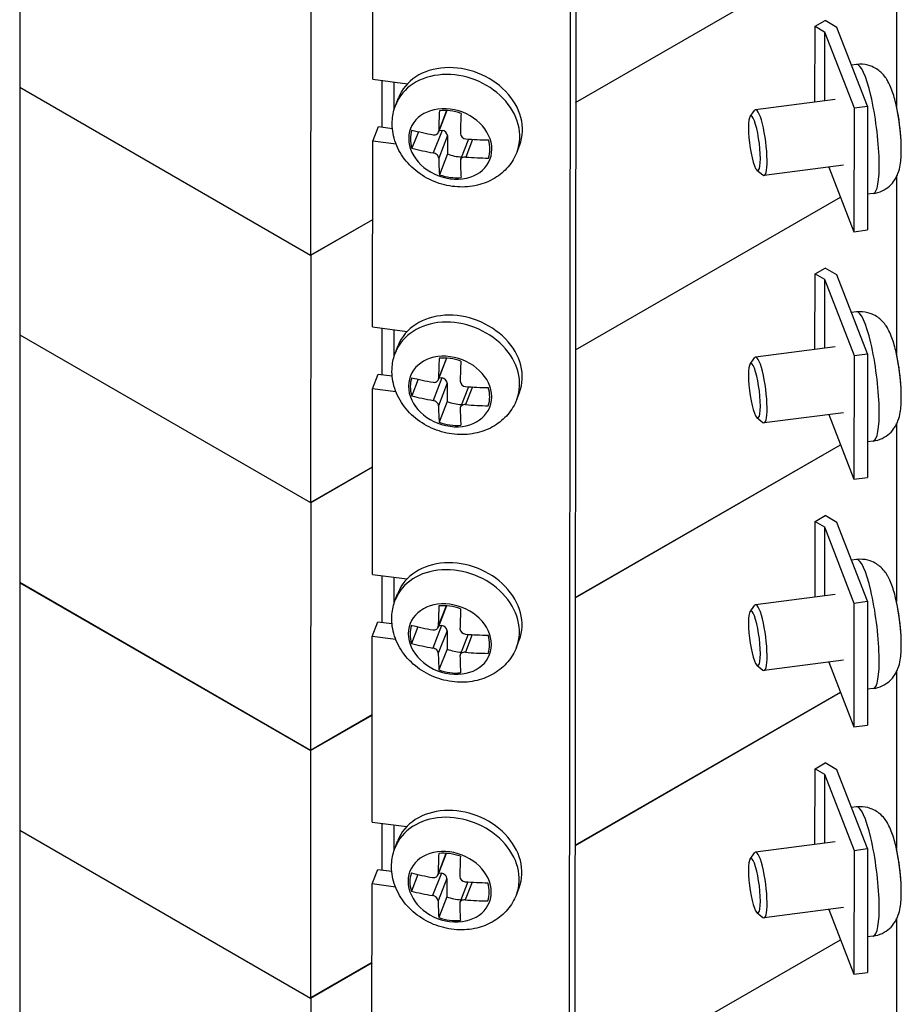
# Model space of a CAD drawing. Header units: inches. Extents: x 0 to 33.1, y 0 to 21.1.
# Tile 12 of 22: x 22.1 to 24.3, y 9.5 to 12. Entities that reach past the tile are written whole.
import ezdxf

# ---------------------------------------------------------------- set-up
doc = ezdxf.new("R2010")
doc.units = ezdxf.units.IN
doc.header["$LTSCALE"] = 0.5
doc.header["$MEASUREMENT"] = 0
doc.layers.add('AM_VIS', color=7, linetype='Continuous', lineweight=30)

msp = doc.modelspace()

# ---------------------------------------------------------------- linework, layer by layer
at = {"layer": 'AM_VIS', "color": 31}
for p, q in [((23.4509, 14.3285), (23.443, 4.8322)), ((23.4368, 14.2924), (23.429, 4.7962)), ((22.9468, 11.8285), (22.9472, 12.288)), ((22.9468, 11.8285), (23.0326, 11.8174)), ((22.9467, 11.6753), (22.9607, 11.7114)), ((22.9607, 11.7114), (22.9953, 11.7069)), ((22.9463, 11.2158), (22.9467, 11.6753)), ((23.0046, 11.6678), (22.9467, 11.6753)), ((22.9463, 11.2158), (23.0321, 11.2047)), ((22.9462, 11.0627), (22.9602, 11.0987)), ((22.9602, 11.0987), (22.9948, 11.0943)), ((22.9458, 10.6032), (22.9462, 11.0627)), ((23.0041, 11.0552), (22.9462, 11.0627)), ((22.9458, 10.6032), (23.0316, 10.592)), ((22.9457, 10.45), (22.9597, 10.4861)), ((22.9597, 10.4861), (22.9943, 10.4816)), ((22.9453, 9.9905), (22.9457, 10.45)), ((23.0036, 10.4425), (22.9457, 10.45)), ((22.9453, 9.9905), (23.0311, 9.9794)), ((22.9452, 9.8373), (22.9592, 9.8734)), ((22.9592, 9.8734), (22.9938, 9.8689)), ((22.9448, 9.3778), (22.9452, 9.8373)), ((23.0031, 9.8298), (22.9452, 9.8373))]:
    msp.add_line(p, q, dxfattribs=at)
at = {"layer": 'AM_VIS', "color": 52}
msp.add_line((22.0732, 14.1353), (22.0732, 7.3992), dxfattribs=at)
at = {"layer": 'AM_VIS', "color": 181}
for p, q in [((24.2428, 12.2001), (24.2425, 11.7619)), ((23.4487, 11.7712), (24.1042, 12.1489)), ((24.0412, 11.9595), (24.0659, 11.9738)), ((24.0954, 11.9568), (24.0659, 11.9738)), ((24.041, 11.7721), (24.0412, 11.9595)), ((24.0412, 11.9595), (24.0643, 11.9462)), ((24.0643, 11.9462), (24.0642, 11.7751)), ((24.0643, 11.9462), (24.1376, 11.7575)), ((24.1711, 11.7618), (24.0954, 11.9568)), ((24.1376, 11.7575), (24.1373, 11.4511)), ((24.1376, 11.7575), (24.1711, 11.7618)), ((24.1711, 11.7618), (24.1709, 11.4555)), ((24.0752, 11.6112), (24.1373, 11.4511)), ((24.2428, 11.5877), (24.2425, 11.1495)), ((23.4482, 11.1586), (24.1042, 11.5365)), ((23.4482, 11.1586), (24.1042, 11.5365)), ((22.7933, 11.3935), (22.9466, 11.4818)), ((24.1373, 11.4511), (24.1709, 11.4555)), ((22.7933, 11.3935), (22.7928, 10.7809)), ((24.0412, 11.3472), (24.0659, 11.3614)), ((24.0954, 11.3444), (24.0659, 11.3614)), ((24.041, 11.1597), (24.0412, 11.3472)), ((24.0412, 11.3472), (24.0643, 11.3338)), ((24.0643, 11.3338), (24.0642, 11.1627)), ((24.0643, 11.3338), (24.1376, 11.1451)), ((24.1711, 11.1494), (24.0954, 11.3444)), ((22.9697, 11.0975), (22.9698, 11.2128)), ((22.9993, 11.209), (22.9993, 11.1416)), ((22.0732, 11.1963), (22.7928, 10.7809)), ((24.1376, 11.1451), (24.1373, 10.8388)), ((24.1376, 11.1451), (24.1711, 11.1494)), ((24.1711, 11.1494), (24.1709, 10.8431)), ((24.0752, 10.9988), (24.1373, 10.8388)), ((24.2426, 10.9749), (24.2426, 10.5361)), ((23.4477, 10.5459), (24.1042, 10.9242)), ((23.4477, 10.5452), (24.1042, 10.9242)), ((22.7928, 10.7809), (22.9461, 10.8692)), ((22.7933, 10.7812), (22.9461, 10.8692)), ((24.1373, 10.8388), (24.1709, 10.8431)), ((22.7933, 10.7812), (22.7928, 10.1685)), ((24.0411, 10.7346), (24.0658, 10.7489)), ((24.0953, 10.7319), (24.0658, 10.7489)), ((24.0411, 10.5472), (24.0411, 10.7346)), ((24.0411, 10.7346), (24.0642, 10.7213)), ((24.0642, 10.7213), (24.1374, 10.5324)), ((24.0642, 10.7213), (24.0642, 10.5502)), ((24.171, 10.5368), (24.0953, 10.7319)), ((22.9697, 10.4848), (22.9698, 10.6001)), ((22.0732, 10.584), (22.7928, 10.1685)), ((22.0732, 10.5828), (22.793, 10.1672)), ((22.9993, 10.5962), (22.9993, 10.5306)), ((24.1374, 10.5324), (24.171, 10.5368)), ((24.1374, 10.5324), (24.1374, 10.2262)), ((24.171, 10.5368), (24.171, 10.2306)), ((24.0754, 10.3863), (24.1374, 10.2262)), ((24.2428, 10.3627), (24.2425, 9.9248)), ((23.4472, 9.9332), (24.1042, 10.3118)), ((23.4472, 9.9325), (24.1042, 10.3118)), ((22.7928, 10.1685), (22.9455, 10.2565)), ((22.793, 10.1672), (22.9455, 10.2552)), ((24.1374, 10.2262), (24.171, 10.2306)), ((22.793, 10.1672), (22.793, 9.5548)), ((24.0412, 10.1224), (24.0659, 10.1367)), ((24.0954, 10.1197), (24.0659, 10.1367)), ((24.041, 9.935), (24.0412, 10.1224)), ((24.0412, 10.1224), (24.0643, 10.1091)), ((24.1711, 9.9247), (24.0954, 10.1197)), ((24.0643, 10.1091), (24.0642, 9.938)), ((24.0643, 10.1091), (24.1376, 9.9204)), ((22.0732, 9.9704), (22.793, 9.5548)), ((22.9698, 9.872), (22.9698, 9.9873)), ((22.9993, 9.9835), (22.9993, 9.9197)), ((24.1376, 9.9204), (24.1373, 9.614)), ((24.1376, 9.9204), (24.1711, 9.9247)), ((24.1711, 9.9247), (24.1709, 9.6183)), ((24.0752, 9.774), (24.1373, 9.614)), ((24.2428, 9.7506), (24.2425, 9.3124)), ((23.4467, 9.3206), (24.1042, 9.6994)), ((23.4467, 9.3206), (24.1042, 9.6994)), ((22.793, 9.5548), (22.945, 9.6426)), ((22.7933, 9.5564), (22.945, 9.6439)), ((24.1373, 9.614), (24.1709, 9.6183)), ((22.7933, 9.5564), (22.7928, 8.9437))]:
    msp.add_line(p, q, dxfattribs=at)
at = {"layer": 'AM_VIS', "color": 171}
for p, q in [((23.4487, 11.7712), (24.1042, 12.1489)), ((22.7933, 12.0059), (22.7928, 11.3932)), ((22.9697, 11.7102), (22.9698, 11.8255)), ((22.9993, 11.8217), (22.9993, 11.7524)), ((22.0732, 11.8087), (22.7928, 11.3932)), ((22.7928, 11.3932), (22.9466, 11.4818))]:
    msp.add_line(p, q, dxfattribs=at)
at = {"layer": 'AM_VIS', "color": 132}
for p, q in [((24.1441, 11.865), (24.1317, 11.8634)), ((23.0035, 11.7653), (23.0102, 11.7825)), ((24.0909, 11.7785), (23.8942, 11.7532)), ((23.1301, 11.7511), (23.1093, 11.6974)), ((23.1295, 11.7511), (23.1099, 11.7008)), ((23.8802, 11.7362), (23.8917, 11.7515)), ((23.0598, 11.6988), (23.0438, 11.6578)), ((23.1181, 11.702), (23.0965, 11.6464)), ((23.1114, 11.7029), (23.1181, 11.702)), ((23.1315, 11.6891), (23.1099, 11.6335)), ((23.1315, 11.6891), (23.1315, 11.6436)), ((23.1838, 11.6804), (23.1641, 11.6296)), ((23.1939, 11.6797), (23.177, 11.636)), ((23.3037, 11.6488), (23.3103, 11.6659)), ((23.1315, 11.6436), (23.1116, 11.5923)), ((23.8973, 11.6035), (23.9123, 11.5916)), ((24.1118, 11.6159), (23.9151, 11.5906)), ((24.1852, 11.5457), (24.1709, 11.5438)), ((24.1441, 11.2527), (24.1317, 11.251)), ((23.003, 11.1527), (23.0097, 11.1698)), ((24.0909, 11.1662), (23.8942, 11.1409)), ((23.1296, 11.1384), (23.1088, 11.0848)), ((23.1289, 11.1384), (23.1094, 11.0882)), ((23.8802, 11.1238), (23.8917, 11.1392)), ((23.0592, 11.0862), (23.0433, 11.0451)), ((23.1176, 11.0894), (23.096, 11.0338)), ((23.1109, 11.0902), (23.1176, 11.0894)), ((23.131, 11.0764), (23.1094, 11.0208)), ((23.131, 11.0764), (23.131, 11.0309)), ((23.1833, 11.0677), (23.1636, 11.017)), ((23.1934, 11.0671), (23.1764, 11.0234)), ((23.3032, 11.0361), (23.3098, 11.0533)), ((23.131, 11.0309), (23.1111, 10.9796)), ((23.8973, 10.9912), (23.9123, 10.9792)), ((24.1118, 11.0035), (23.9151, 10.9782)), ((24.1852, 10.9333), (24.1709, 10.9314)), ((24.144, 10.6402), (24.1315, 10.6385)), ((23.0025, 10.54), (23.0092, 10.5572)), ((24.0909, 10.5536), (23.8941, 10.5282)), ((23.1291, 10.5257), (23.1083, 10.4721)), ((23.1284, 10.5258), (23.1089, 10.4755)), ((23.8802, 10.5111), (23.8917, 10.5265)), ((23.1171, 10.4767), (23.0955, 10.4211)), ((23.1104, 10.4776), (23.1171, 10.4767)), ((23.0587, 10.4735), (23.0428, 10.4324)), ((23.1305, 10.4638), (23.1089, 10.4081)), ((23.1305, 10.4638), (23.1305, 10.4182)), ((23.1828, 10.4551), (23.1631, 10.4043)), ((23.1929, 10.4544), (23.1759, 10.4107)), ((23.3027, 10.4235), (23.3093, 10.4406)), ((23.1305, 10.4182), (23.1106, 10.3669)), ((24.1119, 10.391), (23.9151, 10.3655)), ((23.8974, 10.3785), (23.9123, 10.3665)), ((24.1853, 10.3208), (24.171, 10.319)), ((24.1441, 10.0279), (24.1317, 10.0263)), ((23.002, 9.9274), (23.0086, 9.9445)), ((24.0909, 9.9414), (23.8942, 9.9161)), ((23.1286, 9.9131), (23.1078, 9.8594)), ((23.1279, 9.9131), (23.1084, 9.8628)), ((23.8802, 9.8991), (23.8917, 9.9144)), ((23.0582, 9.8608), (23.0423, 9.8198)), ((23.1166, 9.8641), (23.095, 9.8084)), ((23.13, 9.8511), (23.1084, 9.7955)), ((23.1099, 9.8649), (23.1166, 9.8641)), ((23.13, 9.8511), (23.13, 9.8056)), ((23.1823, 9.8424), (23.1626, 9.7916)), ((23.1924, 9.8417), (23.1754, 9.798)), ((23.3021, 9.8108), (23.3088, 9.828)), ((23.13, 9.8056), (23.1101, 9.7543)), ((24.1118, 9.7788), (23.9151, 9.7534)), ((23.8973, 9.7664), (23.9123, 9.7545)), ((24.1852, 9.7085), (24.1709, 9.7067))]:
    msp.add_line(p, q, dxfattribs=at)
for centre, radius, start, end in [((23.7446, 11.6513), 0.51, 3.7224, 13.3851), ((23.1774, 11.6948), 0.0138, 183.6285, 268.3153), ((23.7446, 11.6513), 0.51, 1.272, 2.4394), ((23.7446, 11.0389), 0.51, 3.7281, 13.3851), ((23.1769, 11.0821), 0.0138, 183.6285, 268.3153), ((23.7446, 11.0389), 0.51, 1.272, 2.4394), ((23.7446, 10.4262), 0.51, 3.7836, 13.4691), ((23.1764, 10.4694), 0.0138, 183.6285, 268.3153), ((23.7446, 10.4262), 0.51, 1.2639, 2.4203), ((23.7446, 9.8142), 0.51, 3.7281, 13.3851), ((23.1759, 9.8568), 0.0138, 183.6285, 268.3153), ((23.7446, 9.8142), 0.51, 1.272, 2.4394)]:
    msp.add_arc(centre, radius, start, end, dxfattribs=at)
for centre, major_axis, ratio, start_param, end_param in [((23.1602, 11.7242), (0.1501, -0.0583), 0.797229, 0, 3.141593), ((24.1647, 11.7053), (0.0205, -0.1597), 0.178879, 0, 3.141593), ((23.1536, 11.7071), (0.1501, -0.0583), 0.797229, 0, 3.141593), ((24.2315, 11.7139), (0.0135, -0.1046), 0.178879, 1.035428, 2.106164), ((23.1386, 11.6685), (0.0983, -0.0382), 0.797229, 1.870314, 8.153499), ((23.2208, 11.9528), (-0.0653, -0.5051), 0.178415, 5.147128, 5.257617), ((23.1384, 11.668), (0.0939, -0.0365), 0.797229, 1.594597, 2.147051), ((23.2745, 11.9459), (-0.0653, -0.5051), 0.178415, 5.147128, 5.257617), ((23.891, 11.6701), (0.0087, -0.0674), 0.178879, 5.656756, 11.939941), ((23.9046, 11.6719), (0.0105, -0.0813), 0.178879, 6.100357, 9.607606), ((23.1384, 11.668), (0.0939, -0.0365), 0.797229, 3.165394, 3.717847), ((23.2477, 11.9718), (0.5093, -0.0001), 0.576709, 4.30071, 4.411198), ((23.1181, 11.6908), (0.0128, -0.005), 0.797229, 0.300028, 1.870824), ((23.2477, 11.9718), (0.5093, -0.0001), 0.576709, 4.573249, 4.683737), ((23.1384, 11.668), (0.0939, -0.0365), 0.797229, 0.023801, 0.576254), ((24.2325, 11.7141), (0.0129, -0.0999), 0.178879, 1.12474, 1.219641), ((23.2476, 11.9269), (0.5093, -0.0001), 0.576709, 4.30071, 4.411198), ((23.2208, 11.9528), (-0.0653, -0.5051), 0.178415, 5.419668, 5.530156), ((23.1583, 11.7193), (0.0939, -0.0365), 0.797229, 4.73619, 5.097172), ((23.2745, 11.9459), (-0.0653, -0.5051), 0.178415, 5.419668, 5.530156), ((23.2476, 11.9269), (0.5093, -0.0001), 0.576709, 4.573249, 4.683737), ((23.1384, 11.668), (0.0939, -0.0365), 0.797229, 4.73619, 5.288643), ((23.1597, 11.1116), (0.1501, -0.0583), 0.797229, 0, 3.141593), ((23.1531, 11.0944), (0.1501, -0.0583), 0.797229, 0, 3.141593), ((24.1647, 11.093), (0.0205, -0.1597), 0.178879, 0, 3.141593), ((23.1381, 11.0559), (0.0983, -0.0382), 0.797229, 1.870314, 8.153499), ((23.2203, 11.3401), (-0.0653, -0.5051), 0.178415, 5.147128, 5.257617), ((23.1379, 11.0553), (0.0939, -0.0365), 0.797229, 1.594597, 2.147051), ((23.891, 11.0578), (0.0087, -0.0674), 0.178879, 5.656756, 11.939941), ((23.9046, 11.0595), (0.0105, -0.0813), 0.178879, 6.100357, 9.607606), ((24.2315, 11.1016), (0.0135, -0.1046), 0.178879, 1.035428, 2.106164), ((23.274, 11.3332), (-0.0653, -0.5051), 0.178415, 5.147128, 5.257617), ((23.1379, 11.0553), (0.0939, -0.0365), 0.797229, 3.165394, 3.717847), ((23.2471, 11.3591), (0.5093, -0.0001), 0.576709, 4.30071, 4.411198), ((23.1176, 11.0782), (0.0128, -0.005), 0.797229, 0.300028, 1.870824), ((23.2471, 11.3591), (0.5093, -0.0001), 0.576709, 4.573249, 4.683737), ((23.1379, 11.0553), (0.0939, -0.0365), 0.797229, 0.023801, 0.576254), ((24.2325, 11.1017), (0.0129, -0.0999), 0.178879, 1.12474, 1.220084), ((23.2471, 11.3142), (0.5093, -0.0001), 0.576709, 4.30071, 4.411198), ((23.2203, 11.3401), (-0.0653, -0.5051), 0.178415, 5.419668, 5.530156), ((23.1578, 11.1066), (0.0939, -0.0365), 0.797229, 4.73619, 5.097172), ((23.274, 11.3332), (-0.0653, -0.5051), 0.178415, 5.419668, 5.530156), ((23.2471, 11.3142), (0.5093, -0.0001), 0.576709, 4.573249, 4.683737), ((23.1379, 11.0553), (0.0939, -0.0365), 0.797229, 4.73619, 5.288643), ((23.1592, 10.4989), (0.1501, -0.0583), 0.797229, 0, 3.141593), ((23.1526, 10.4817), (0.1501, -0.0583), 0.797229, 0, 3.141593), ((24.1647, 10.4805), (0.0206, -0.1597), 0.178415, 0, 3.141593), ((23.1376, 10.4432), (0.0983, -0.0382), 0.797229, 1.870314, 8.153499), ((23.2198, 10.7275), (-0.0653, -0.5051), 0.178415, 5.147128, 5.257617), ((23.1374, 10.4426), (0.0939, -0.0365), 0.797229, 1.594597, 2.147051), ((23.9046, 10.4469), (0.0105, -0.0813), 0.178415, 6.100853, 9.607111), ((24.2315, 10.4891), (0.0135, -0.1046), 0.178415, 1.030927, 2.110666), ((23.2735, 10.7205), (-0.0653, -0.5051), 0.178415, 5.147128, 5.257617), ((23.891, 10.4451), (0.0087, -0.0674), 0.178415, 5.656128, 11.939313), ((23.1374, 10.4426), (0.0939, -0.0365), 0.797229, 3.165394, 3.717847), ((23.2466, 10.7464), (0.5093, -0.0001), 0.576709, 4.30071, 4.411198), ((23.1171, 10.4655), (0.0128, -0.005), 0.797229, 0.300028, 1.870824), ((23.2466, 10.7464), (0.5093, -0.0001), 0.576709, 4.573249, 4.683737), ((23.1374, 10.4426), (0.0939, -0.0365), 0.797229, 0.023801, 0.576254), ((24.2325, 10.4892), (0.0129, -0.0999), 0.178415, 1.119168, 1.219965), ((23.2466, 10.7015), (0.5093, -0.0001), 0.576709, 4.30071, 4.411198), ((23.2198, 10.7275), (-0.0653, -0.5051), 0.178415, 5.419668, 5.530156), ((23.1573, 10.494), (0.0939, -0.0365), 0.797229, 4.73619, 5.097172), ((23.2466, 10.7015), (0.5093, -0.0001), 0.576709, 4.573249, 4.683737), ((23.2735, 10.7205), (-0.0653, -0.5051), 0.178415, 5.419668, 5.530156), ((23.1374, 10.4426), (0.0939, -0.0365), 0.797229, 4.73619, 5.288643), ((23.1587, 9.8862), (0.1501, -0.0583), 0.797229, 0, 3.141593), ((23.1521, 9.8691), (0.1501, -0.0583), 0.797229, 0, 3.141593), ((24.1647, 9.8682), (0.0205, -0.1597), 0.178879, 0, 3.141593), ((23.1371, 9.8305), (0.0983, -0.0382), 0.797229, 1.870314, 8.153499), ((23.9046, 9.8348), (0.0105, -0.0813), 0.178879, 6.100357, 9.607606), ((24.2315, 9.8768), (0.0135, -0.1046), 0.178879, 1.035428, 2.106164), ((23.2193, 10.1148), (-0.0653, -0.5051), 0.178415, 5.147128, 5.257617), ((23.1369, 9.83), (0.0939, -0.0365), 0.797229, 1.594597, 2.147051), ((23.2729, 10.1079), (-0.0653, -0.5051), 0.178415, 5.147128, 5.257617), ((23.891, 9.833), (0.0087, -0.0674), 0.178879, 5.656756, 11.939941), ((23.1369, 9.83), (0.0939, -0.0365), 0.797229, 3.165394, 3.717847), ((23.2461, 10.1338), (0.5093, -0.0001), 0.576709, 4.30071, 4.411198), ((23.1166, 9.8528), (0.0128, -0.005), 0.797229, 0.300028, 1.870824), ((23.2461, 10.1338), (0.5093, -0.0001), 0.576709, 4.573249, 4.683737), ((24.2325, 9.8769), (0.0129, -0.0999), 0.178879, 1.12474, 1.220084), ((23.2461, 10.0889), (0.5093, -0.0001), 0.576709, 4.30071, 4.411198), ((23.1369, 9.83), (0.0939, -0.0365), 0.797229, 0.023801, 0.576254), ((23.2193, 10.1148), (-0.0653, -0.5051), 0.178415, 5.419668, 5.530156), ((23.1568, 9.8813), (0.0939, -0.0365), 0.797229, 4.73619, 5.097172), ((23.2461, 10.0889), (0.5093, -0.0001), 0.576709, 4.573249, 4.683737), ((23.2729, 10.1079), (-0.0653, -0.5051), 0.178415, 5.419668, 5.530156), ((23.1369, 9.83), (0.0939, -0.0365), 0.797229, 4.73619, 5.288643)]:
    msp.add_ellipse(centre, major_axis=major_axis, ratio=ratio, start_param=start_param, end_param=end_param, dxfattribs=at)
for points, knots in [([(24.2407, 11.7694), (24.2392, 11.7758), (24.2376, 11.782), (24.234, 11.7939), (24.2321, 11.7997), (24.2276, 11.8112), (24.2251, 11.8169), (24.2179, 11.8296), (24.2137, 11.8368), (24.198, 11.8511), (24.19, 11.8572), (24.1701, 11.8641), (24.1609, 11.8659), (24.1489, 11.8655), (24.1465, 11.8653), (24.1441, 11.865)], [5.874696, 5.874696, 5.874696, 5.874696, 6.081782, 6.081782, 6.288868, 6.288868, 6.495953, 6.495953, 6.703039, 6.703039, 6.820835, 6.820835, 6.892579, 6.892579, 6.910125, 6.910125, 6.910125, 6.910125]), ([(23.3037, 11.6488), (23.2984, 11.6354), (23.2909, 11.6228), (23.2721, 11.6007), (23.2608, 11.5913), (23.2352, 11.5757), (23.2206, 11.5699), (23.1895, 11.5624), (23.1728, 11.5612), (23.1388, 11.5633), (23.1215, 11.567), (23.0884, 11.5791), (23.0726, 11.5877), (23.0443, 11.609), (23.0318, 11.6217), (23.0119, 11.6501), (23.0043, 11.6657), (22.9956, 11.6975), (22.9939, 11.7135), (22.9963, 11.7417), (22.999, 11.7539), (23.0035, 11.7653)], [1.870824, 1.870824, 1.870824, 1.870824, 2.140493, 2.140493, 2.420077, 2.420077, 2.725609, 2.725609, 3.061851, 3.061851, 3.418706, 3.418706, 3.782039, 3.782039, 4.140266, 4.140266, 4.47798, 4.47798, 4.78194, 4.78194, 5.012417, 5.012417, 5.012417, 5.012417]), ([(23.0965, 11.6913), (23.0965, 11.6913), (23.0965, 11.6913), (23.0982, 11.691), (23.0999, 11.691), (23.1032, 11.6916), (23.1047, 11.6923), (23.1059, 11.6931), (23.1071, 11.694), (23.1081, 11.6951), (23.1095, 11.6978), (23.1099, 11.6993), (23.1099, 11.7008), (23.1099, 11.7008), (23.1099, 11.7008)], [-0.01036497, -0.01036497, -0.01036497, -0.01036497, -0.01034722, -0.01034722, -0.00517361, -0.00517361, 0, 0, 0, 0.00517361, 0.00517361, 0.01034722, 0.01034722, 0.01036497, 0.01036497, 0.01036497, 0.01036497]), ([(23.1099, 11.6335), (23.1099, 11.6335), (23.1099, 11.6335), (23.1099, 11.6348), (23.1095, 11.6363), (23.1081, 11.6391), (23.1071, 11.6405), (23.1059, 11.6417), (23.1047, 11.6428), (23.1032, 11.6439), (23.0999, 11.6455), (23.0982, 11.6461), (23.0965, 11.6464), (23.0965, 11.6464), (23.0965, 11.6464)], [-0.01036497, -0.01036497, -0.01036497, -0.01036497, -0.01034722, -0.01034722, -0.00517361, -0.00517361, 0, 0, 0, 0.00517361, 0.00517361, 0.01034722, 0.01034722, 0.01036497, 0.01036497, 0.01036497, 0.01036497]), ([(24.1852, 11.5457), (24.1931, 11.5467), (24.2008, 11.549), (24.2145, 11.5556), (24.2204, 11.5598), (24.2309, 11.5693), (24.2349, 11.5744), (24.2421, 11.5854), (24.2444, 11.5908), (24.2493, 11.6035), (24.2506, 11.6098), (24.2528, 11.6223), (24.2535, 11.6283), (24.2543, 11.6405), (24.2545, 11.6467), (24.2546, 11.6563), (24.2545, 11.6594), (24.2545, 11.6626)], [3.768532, 3.768532, 3.768532, 3.768532, 3.827138, 3.827138, 3.891537, 3.891537, 3.974098, 3.974098, 4.091161, 4.091161, 4.289128, 4.289128, 4.496214, 4.496214, 4.7033, 4.7033, 4.80396, 4.80396, 4.80396, 4.80396]), ([(23.177, 11.636), (23.1769, 11.636), (23.1769, 11.636), (23.1752, 11.6362), (23.1734, 11.636), (23.1701, 11.6352), (23.1686, 11.6345), (23.1674, 11.6337), (23.1662, 11.6329), (23.1652, 11.6318), (23.1638, 11.6293), (23.1635, 11.6279), (23.1635, 11.6265)], [-0.01036497, -0.01036497, -0.01036497, -0.01036497, -0.01034722, -0.01034722, -0.00517361, -0.00517361, 0, 0, 0, 0.00518252, 0.00518252, 0.01036504, 0.01036504, 0.01036504, 0.01036504]), ([(24.2407, 11.157), (24.2392, 11.1634), (24.2376, 11.1696), (24.234, 11.1816), (24.2321, 11.1873), (24.2276, 11.1988), (24.2251, 11.2045), (24.2179, 11.2172), (24.2137, 11.2244), (24.198, 11.2387), (24.19, 11.2448), (24.1701, 11.2518), (24.1609, 11.2535), (24.1489, 11.2531), (24.1465, 11.253), (24.1441, 11.2527)], [5.874696, 5.874696, 5.874696, 5.874696, 6.081782, 6.081782, 6.288868, 6.288868, 6.495953, 6.495953, 6.703039, 6.703039, 6.820835, 6.820835, 6.892579, 6.892579, 6.910125, 6.910125, 6.910125, 6.910125]), ([(23.3032, 11.0361), (23.2979, 11.0227), (23.2904, 11.0102), (23.2716, 10.9881), (23.2603, 10.9786), (23.2346, 10.963), (23.2201, 10.9573), (23.189, 10.9498), (23.1723, 10.9485), (23.1383, 10.9506), (23.121, 10.9543), (23.0879, 10.9665), (23.0721, 10.975), (23.0438, 10.9963), (23.0313, 11.009), (23.0114, 11.0375), (23.0038, 11.053), (22.9951, 11.0848), (22.9934, 11.1009), (22.9958, 11.1291), (22.9985, 11.1412), (23.003, 11.1527)], [1.870824, 1.870824, 1.870824, 1.870824, 2.140493, 2.140493, 2.420077, 2.420077, 2.725609, 2.725609, 3.061851, 3.061851, 3.418706, 3.418706, 3.782039, 3.782039, 4.140266, 4.140266, 4.47798, 4.47798, 4.78194, 4.78194, 5.012417, 5.012417, 5.012417, 5.012417]), ([(23.096, 11.0787), (23.096, 11.0787), (23.096, 11.0787), (23.0977, 11.0784), (23.0994, 11.0783), (23.1027, 11.079), (23.1042, 11.0796), (23.1054, 11.0805), (23.1066, 11.0813), (23.1076, 11.0825), (23.109, 11.0851), (23.1094, 11.0867), (23.1094, 11.0881), (23.1094, 11.0881), (23.1094, 11.0882)], [-0.01036497, -0.01036497, -0.01036497, -0.01036497, -0.01034722, -0.01034722, -0.00517361, -0.00517361, 0, 0, 0, 0.00517361, 0.00517361, 0.01034722, 0.01034722, 0.01036497, 0.01036497, 0.01036497, 0.01036497]), ([(24.1852, 10.9333), (24.1931, 10.9343), (24.2008, 10.9367), (24.2145, 10.9432), (24.2204, 10.9475), (24.2309, 10.9569), (24.2349, 10.9621), (24.2421, 10.973), (24.2444, 10.9784), (24.2493, 10.9911), (24.2506, 10.9975), (24.2528, 11.0099), (24.2535, 11.0159), (24.2543, 11.0282), (24.2545, 11.0344), (24.2546, 11.0439), (24.2545, 11.0471), (24.2545, 11.0503)], [3.768532, 3.768532, 3.768532, 3.768532, 3.827138, 3.827138, 3.891537, 3.891537, 3.974098, 3.974098, 4.091161, 4.091161, 4.289128, 4.289128, 4.496214, 4.496214, 4.7033, 4.7033, 4.80396, 4.80396, 4.80396, 4.80396]), ([(23.1094, 11.0208), (23.1094, 11.0208), (23.1094, 11.0208), (23.1094, 11.0221), (23.109, 11.0236), (23.1076, 11.0265), (23.1066, 11.0278), (23.1054, 11.029), (23.1042, 11.0301), (23.1027, 11.0312), (23.0994, 11.0329), (23.0977, 11.0335), (23.096, 11.0338), (23.096, 11.0338), (23.096, 11.0338)], [-0.01036497, -0.01036497, -0.01036497, -0.01036497, -0.01034722, -0.01034722, -0.00517361, -0.00517361, 0, 0, 0, 0.00517361, 0.00517361, 0.01034722, 0.01034722, 0.01036497, 0.01036497, 0.01036497, 0.01036497]), ([(23.1764, 11.0234), (23.1764, 11.0234), (23.1764, 11.0234), (23.1747, 11.0235), (23.1729, 11.0234), (23.1696, 11.0226), (23.1681, 11.0219), (23.1669, 11.021), (23.1657, 11.0202), (23.1646, 11.0191), (23.1633, 11.0166), (23.163, 11.0152), (23.163, 11.0139)], [-0.01036497, -0.01036497, -0.01036497, -0.01036497, -0.01034722, -0.01034722, -0.00517361, -0.00517361, 0, 0, 0, 0.00518252, 0.00518252, 0.01036504, 0.01036504, 0.01036504, 0.01036504]), ([(24.2406, 10.545), (24.239, 10.5513), (24.2374, 10.5575), (24.2338, 10.5694), (24.2319, 10.5751), (24.2274, 10.5865), (24.2249, 10.5922), (24.2177, 10.6049), (24.2136, 10.612), (24.1978, 10.6263), (24.1898, 10.6324), (24.17, 10.6393), (24.1607, 10.641), (24.1487, 10.6406), (24.1464, 10.6405), (24.144, 10.6402)], [5.879316, 5.879316, 5.879316, 5.879316, 6.085502, 6.085502, 6.291687, 6.291687, 6.497872, 6.497872, 6.704058, 6.704058, 6.821346, 6.821346, 6.892855, 6.892855, 6.910243, 6.910243, 6.910243, 6.910243]), ([(23.3027, 10.4235), (23.2974, 10.41), (23.2899, 10.3975), (23.2711, 10.3754), (23.2598, 10.3659), (23.2341, 10.3504), (23.2196, 10.3446), (23.1885, 10.3371), (23.1718, 10.3358), (23.1378, 10.3379), (23.1205, 10.3416), (23.0874, 10.3538), (23.0716, 10.3623), (23.0433, 10.3837), (23.0308, 10.3964), (23.0109, 10.4248), (23.0033, 10.4403), (22.9946, 10.4721), (22.9929, 10.4882), (22.9953, 10.5164), (22.998, 10.5285), (23.0025, 10.54)], [1.870824, 1.870824, 1.870824, 1.870824, 2.140493, 2.140493, 2.420077, 2.420077, 2.725609, 2.725609, 3.061851, 3.061851, 3.418706, 3.418706, 3.782039, 3.782039, 4.140266, 4.140266, 4.47798, 4.47798, 4.78194, 4.78194, 5.012417, 5.012417, 5.012417, 5.012417]), ([(23.0955, 10.466), (23.0955, 10.466), (23.0955, 10.466), (23.0972, 10.4657), (23.0989, 10.4657), (23.1022, 10.4663), (23.1037, 10.467), (23.1049, 10.4678), (23.1061, 10.4686), (23.1071, 10.4698), (23.1085, 10.4725), (23.1089, 10.474), (23.1089, 10.4755), (23.1089, 10.4755), (23.1089, 10.4755)], [-0.01036497, -0.01036497, -0.01036497, -0.01036497, -0.01034722, -0.01034722, -0.00517361, -0.00517361, 0, 0, 0, 0.00517361, 0.00517361, 0.01034722, 0.01034722, 0.01036497, 0.01036497, 0.01036497, 0.01036497]), ([(24.1853, 10.3208), (24.1932, 10.3218), (24.2009, 10.3242), (24.2146, 10.3308), (24.2205, 10.335), (24.231, 10.3445), (24.2349, 10.3496), (24.2421, 10.3606), (24.2445, 10.366), (24.2493, 10.3786), (24.2507, 10.3849), (24.2528, 10.3973), (24.2535, 10.4033), (24.2543, 10.4155), (24.2545, 10.4217), (24.2546, 10.4311), (24.2545, 10.4343), (24.2545, 10.4374)], [3.76865, 3.76865, 3.76865, 3.76865, 3.827098, 3.827098, 3.891323, 3.891323, 3.973664, 3.973664, 4.090389, 4.090389, 4.287484, 4.287484, 4.493669, 4.493669, 4.699854, 4.699854, 4.799577, 4.799577, 4.799577, 4.799577]), ([(23.1089, 10.4081), (23.1089, 10.4081), (23.1089, 10.4082), (23.1089, 10.4095), (23.1085, 10.411), (23.1071, 10.4138), (23.1061, 10.4152), (23.1049, 10.4163), (23.1037, 10.4175), (23.1022, 10.4186), (23.0989, 10.4202), (23.0972, 10.4208), (23.0955, 10.4211), (23.0955, 10.4211), (23.0955, 10.4211)], [-0.01036497, -0.01036497, -0.01036497, -0.01036497, -0.01034722, -0.01034722, -0.00517361, -0.00517361, 0, 0, 0, 0.00517361, 0.00517361, 0.01034722, 0.01034722, 0.01036497, 0.01036497, 0.01036497, 0.01036497]), ([(23.1759, 10.4107), (23.1759, 10.4107), (23.1759, 10.4107), (23.1742, 10.4108), (23.1724, 10.4107), (23.1691, 10.4099), (23.1675, 10.4092), (23.1664, 10.4084), (23.1652, 10.4075), (23.1641, 10.4064), (23.1628, 10.4039), (23.1625, 10.4025), (23.1625, 10.4012)], [-0.01036497, -0.01036497, -0.01036497, -0.01036497, -0.01034722, -0.01034722, -0.00517361, -0.00517361, 0, 0, 0, 0.00518252, 0.00518252, 0.01036504, 0.01036504, 0.01036504, 0.01036504]), ([(24.2407, 9.9323), (24.2392, 9.9387), (24.2376, 9.9449), (24.234, 9.9568), (24.2321, 9.9626), (24.2276, 9.9741), (24.2251, 9.9798), (24.2179, 9.9925), (24.2137, 9.9997), (24.198, 10.014), (24.19, 10.0201), (24.1701, 10.027), (24.1609, 10.0288), (24.1489, 10.0284), (24.1465, 10.0282), (24.1441, 10.0279)], [5.874696, 5.874696, 5.874696, 5.874696, 6.081782, 6.081782, 6.288868, 6.288868, 6.495953, 6.495953, 6.703039, 6.703039, 6.820835, 6.820835, 6.892579, 6.892579, 6.910125, 6.910125, 6.910125, 6.910125]), ([(23.3021, 9.8108), (23.2969, 9.7974), (23.2894, 9.7848), (23.2706, 9.7627), (23.2593, 9.7533), (23.2336, 9.7377), (23.2191, 9.7319), (23.188, 9.7244), (23.1713, 9.7232), (23.1373, 9.7253), (23.12, 9.729), (23.0869, 9.7411), (23.0711, 9.7497), (23.0428, 9.771), (23.0303, 9.7837), (23.0104, 9.8122), (23.0028, 9.8277), (22.9941, 9.8595), (22.9924, 9.8755), (22.9948, 9.9037), (22.9975, 9.9159), (23.002, 9.9274)], [1.870824, 1.870824, 1.870824, 1.870824, 2.140493, 2.140493, 2.420077, 2.420077, 2.725609, 2.725609, 3.061851, 3.061851, 3.418706, 3.418706, 3.782039, 3.782039, 4.140266, 4.140266, 4.47798, 4.47798, 4.78194, 4.78194, 5.012417, 5.012417, 5.012417, 5.012417]), ([(23.095, 9.8533), (23.095, 9.8533), (23.095, 9.8533), (23.0967, 9.853), (23.0984, 9.853), (23.1017, 9.8536), (23.1032, 9.8543), (23.1044, 9.8551), (23.1056, 9.856), (23.1066, 9.8571), (23.108, 9.8598), (23.1084, 9.8613), (23.1084, 9.8628), (23.1084, 9.8628), (23.1084, 9.8628)], [-0.01036497, -0.01036497, -0.01036497, -0.01036497, -0.01034722, -0.01034722, -0.00517361, -0.00517361, 0, 0, 0, 0.00517361, 0.00517361, 0.01034722, 0.01034722, 0.01036497, 0.01036497, 0.01036497, 0.01036497]), ([(24.1852, 9.7085), (24.1931, 9.7096), (24.2008, 9.7119), (24.2145, 9.7185), (24.2204, 9.7227), (24.2309, 9.7322), (24.2349, 9.7373), (24.2421, 9.7483), (24.2444, 9.7537), (24.2493, 9.7664), (24.2506, 9.7727), (24.2528, 9.7852), (24.2535, 9.7912), (24.2543, 9.8034), (24.2545, 9.8096), (24.2546, 9.8192), (24.2545, 9.8223), (24.2545, 9.8255)], [3.768532, 3.768532, 3.768532, 3.768532, 3.827138, 3.827138, 3.891537, 3.891537, 3.974098, 3.974098, 4.091161, 4.091161, 4.289128, 4.289128, 4.496214, 4.496214, 4.7033, 4.7033, 4.80396, 4.80396, 4.80396, 4.80396]), ([(23.1084, 9.7955), (23.1084, 9.7955), (23.1084, 9.7955), (23.1084, 9.7968), (23.108, 9.7983), (23.1066, 9.8011), (23.1056, 9.8025), (23.1044, 9.8037), (23.1032, 9.8048), (23.1017, 9.8059), (23.0984, 9.8076), (23.0967, 9.8081), (23.095, 9.8084), (23.095, 9.8084), (23.095, 9.8084)], [-0.01036497, -0.01036497, -0.01036497, -0.01036497, -0.01034722, -0.01034722, -0.00517361, -0.00517361, 0, 0, 0, 0.00517361, 0.00517361, 0.01034722, 0.01034722, 0.01036497, 0.01036497, 0.01036497, 0.01036497]), ([(23.1754, 9.798), (23.1754, 9.798), (23.1754, 9.798), (23.1737, 9.7982), (23.1719, 9.7981), (23.1686, 9.7972), (23.167, 9.7966), (23.1659, 9.7957), (23.1647, 9.7949), (23.1636, 9.7938), (23.1623, 9.7913), (23.162, 9.7899), (23.162, 9.7885)], [-0.01036497, -0.01036497, -0.01036497, -0.01036497, -0.01034722, -0.01034722, -0.00517361, -0.00517361, 0, 0, 0, 0.00518252, 0.00518252, 0.01036504, 0.01036504, 0.01036504, 0.01036504])]:
    msp.add_open_spline(points, degree=3, knots=knots, dxfattribs=at)

doc.saveas('drawing.dxf')
